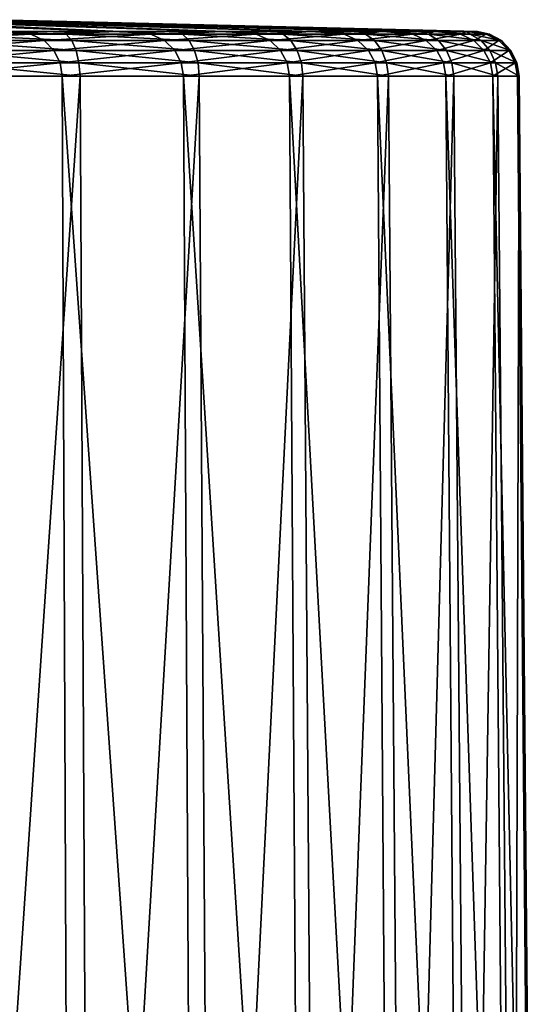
# Model space of a CAD drawing. Header units: millimetres. Extents: x -23 to 23, y -1 to 161.
# Tile 68 of 68: x 11 to 23, y 139 to 160. Entities that reach past the tile are written whole.
import ezdxf

# ---------------------------------------------------------------- set-up
doc = ezdxf.new("R2010")
doc.units = ezdxf.units.MM
doc.header["$LTSCALE"] = 79.788429
for name, color, linetype in [('65', 7, 'CONTINUOUS'), ('70', 7, 'CONTINUOUS'), ('71', 7, 'CONTINUOUS'), ('72', 7, 'CONTINUOUS')]:
    doc.layers.add(name, color=color, linetype=linetype)

msp = doc.modelspace()

# ---------------------------------------------------------------- linework, layer by layer
at = {"layer": '65', "color": 7, "linetype": 'CONTINUOUS'}
for points in [[(12.431, 159.186, 18.769), (9.452, 159.186, 20.42), (12.598, 117.852, 19.091), (12.431, 159.186, 18.769)], [(12.598, 117.852, 19.091), (9.452, 159.186, 20.42), (9.566, 117.852, 20.764), (12.598, 117.852, 19.091)], [(9.883, 159.186, -20.516), (12.827, 159.186, -18.803), (10.047, 117.852, -20.838), (9.883, 159.186, -20.516)], [(10.047, 117.852, -20.838), (12.827, 159.186, -18.803), (13.039, 117.852, -19.095), (10.047, 117.852, -20.838)], [(15.129, 159.186, 16.689), (12.431, 159.186, 18.769), (15.344, 117.852, 16.982), (15.129, 159.186, 16.689)], [(15.344, 117.852, 16.982), (12.431, 159.186, 18.769), (12.598, 117.852, 19.091), (15.344, 117.852, 16.982)], [(12.827, 159.186, -18.803), (15.48, 159.186, -16.667), (13.039, 117.852, -19.095), (12.827, 159.186, -18.803)], [(13.039, 117.852, -19.095), (15.48, 159.186, -16.667), (15.735, 117.852, -16.923), (13.039, 117.852, -19.095)], [(17.484, 159.186, 14.229), (15.129, 159.186, 16.689), (17.742, 117.852, 14.484), (17.484, 159.186, 14.229)], [(17.742, 117.852, 14.484), (15.129, 159.186, 16.689), (15.344, 117.852, 16.982), (17.742, 117.852, 14.484)], [(15.48, 159.186, -16.667), (17.783, 159.186, -14.158), (15.735, 117.852, -16.923), (15.48, 159.186, -16.667)], [(15.735, 117.852, -16.923), (17.783, 159.186, -14.158), (18.075, 117.852, -14.37), (15.735, 117.852, -16.923)], [(19.444, 159.186, 11.443), (17.484, 159.186, 14.229), (19.738, 117.852, 11.655), (19.444, 159.186, 11.443)], [(19.738, 117.852, 11.655), (17.484, 159.186, 14.229), (17.742, 117.852, 14.484), (19.738, 117.852, 11.655)], [(17.783, 159.186, -14.158), (19.684, 159.186, -11.331), (18.075, 117.852, -14.37), (17.783, 159.186, -14.158)], [(18.075, 117.852, -14.37), (19.684, 159.186, -11.331), (20.005, 117.852, -11.495), (18.075, 117.852, -14.37)], [(20.963, 159.186, 8.394), (19.444, 159.186, 11.443), (21.286, 117.852, 8.558), (20.963, 159.186, 8.394)], [(21.286, 117.852, 8.558), (19.444, 159.186, 11.443), (19.738, 117.852, 11.655), (21.286, 117.852, 8.558)], [(19.684, 159.186, -11.331), (21.138, 159.186, -8.251), (20.005, 117.852, -11.495), (19.684, 159.186, -11.331)], [(20.005, 117.852, -11.495), (21.138, 159.186, -8.251), (21.482, 117.852, -8.363), (20.005, 117.852, -11.495)], [(22.008, 159.186, 5.153), (20.963, 159.186, 8.394), (22.352, 117.852, 5.263), (22.008, 159.186, 5.153)], [(22.352, 117.852, 5.263), (20.963, 159.186, 8.394), (21.286, 117.852, 8.558), (22.352, 117.852, 5.263)], [(21.138, 159.186, -8.251), (22.115, 159.186, -4.988), (21.482, 117.852, -8.363), (21.138, 159.186, -8.251)], [(21.482, 117.852, -8.363), (22.115, 159.186, -4.988), (22.471, 117.852, -5.045), (21.482, 117.852, -8.363)], [(22.554, 159.186, 1.791), (22.008, 159.186, 5.153), (22.911, 117.852, 1.846), (22.554, 159.186, 1.791)], [(22.911, 117.852, 1.846), (22.008, 159.186, 5.153), (22.352, 117.852, 5.263), (22.911, 117.852, 1.846)], [(22.115, 159.186, -4.988), (22.59, 159.186, -1.615), (22.471, 117.852, -5.045), (22.115, 159.186, -4.988)], [(22.471, 117.852, -5.045), (22.59, 159.186, -1.615), (22.951, 117.852, -1.616), (22.471, 117.852, -5.045)], [(22.59, 159.186, -1.615), (22.554, 159.186, 1.791), (22.951, 117.852, -1.616), (22.59, 159.186, -1.615)], [(22.951, 117.852, -1.616), (22.554, 159.186, 1.791), (22.911, 117.852, 1.846), (22.951, 117.852, -1.616)]]:
    msp.add_3dface(points, dxfattribs=at)
at = {"layer": '70', "color": 7, "linetype": 'CONTINUOUS'}
for points in [[(7.941, 160.443, 7.218), (6.754, 160.443, 8.32), (13.718, 160.177, 16.618), (7.941, 160.443, 7.218)], [(13.718, 160.177, 16.618), (6.754, 160.443, 8.32), (11.104, 160.177, 18.453), (13.718, 160.177, 16.618)], [(8.951, 160.443, 5.952), (7.941, 160.443, 7.218), (16.034, 160.177, 14.42), (8.951, 160.443, 5.952)], [(16.034, 160.177, 14.42), (7.941, 160.443, 7.218), (13.718, 160.177, 16.618), (16.034, 160.177, 14.42)], [(9.76, 160.443, 4.55), (8.951, 160.443, 5.952), (18.001, 160.177, 11.905), (9.76, 160.443, 4.55)], [(18.001, 160.177, 11.905), (8.951, 160.443, 5.952), (16.034, 160.177, 14.42), (18.001, 160.177, 11.905)], [(10.352, 160.443, 3.043), (9.76, 160.443, 4.55), (19.578, 160.177, 9.128), (10.352, 160.443, 3.043)], [(19.578, 160.177, 9.128), (9.76, 160.443, 4.55), (18.001, 160.177, 11.905), (19.578, 160.177, 9.128)], [(10.712, 160.443, 1.465), (10.352, 160.443, 3.043), (20.729, 160.177, 6.15), (10.712, 160.443, 1.465)], [(20.729, 160.177, 6.15), (10.352, 160.443, 3.043), (19.578, 160.177, 9.128), (20.729, 160.177, 6.15)], [(21.665, 160.177, -0.15), (10.712, 160.443, 1.465), (21.43, 160.177, 3.034), (21.665, 160.177, -0.15)], [(10.712, 160.443, 1.465), (21.665, 160.177, -0.15), (12.534, 160.405, -0.15), (10.712, 160.443, 1.465)], [(21.43, 160.177, 3.034), (10.712, 160.443, 1.465), (20.729, 160.177, 6.15), (21.43, 160.177, 3.034)], [(11.238, 160.434, -0.15), (10.712, 160.443, 1.465), (12.534, 160.405, -0.15), (11.238, 160.434, -0.15)]]:
    msp.add_3dface(points, dxfattribs=at)
at = {"layer": '71', "color": 7, "linetype": 'CONTINUOUS'}
for points in [[(7.007, 160.434, -8.936), (8.238, 160.434, -7.794), (13.508, 160.177, -17.088), (7.007, 160.434, -8.936)], [(10.832, 160.177, -18.912), (7.007, 160.434, -8.936), (13.508, 160.177, -17.088), (10.832, 160.177, -18.912)], [(8.238, 160.434, -7.794), (9.285, 160.434, -6.481), (15.881, 160.177, -14.886), (8.238, 160.434, -7.794)], [(13.508, 160.177, -17.088), (8.238, 160.434, -7.794), (15.881, 160.177, -14.886), (13.508, 160.177, -17.088)], [(9.285, 160.434, -6.481), (10.125, 160.434, -5.026), (17.9, 160.177, -12.354), (9.285, 160.434, -6.481)], [(15.881, 160.177, -14.886), (9.285, 160.434, -6.481), (17.9, 160.177, -12.354), (15.881, 160.177, -14.886)], [(10.125, 160.434, -5.026), (10.739, 160.434, -3.462), (19.519, 160.177, -9.55), (10.125, 160.434, -5.026)], [(17.9, 160.177, -12.354), (10.125, 160.434, -5.026), (19.519, 160.177, -9.55), (17.9, 160.177, -12.354)], [(10.739, 160.434, -3.462), (11.113, 160.434, -1.825), (20.702, 160.177, -6.536), (10.739, 160.434, -3.462)], [(19.519, 160.177, -9.55), (10.739, 160.434, -3.462), (20.702, 160.177, -6.536), (19.519, 160.177, -9.55)], [(11.113, 160.434, -1.825), (11.238, 160.434, -0.15), (21.423, 160.177, -3.379), (11.113, 160.434, -1.825)], [(20.702, 160.177, -6.536), (11.113, 160.434, -1.825), (21.423, 160.177, -3.379), (20.702, 160.177, -6.536)], [(11.238, 160.434, -0.15), (12.534, 160.405, -0.15), (21.423, 160.177, -3.379), (11.238, 160.434, -0.15)], [(12.534, 160.405, -0.15), (21.665, 160.177, -0.15), (21.423, 160.177, -3.379), (12.534, 160.405, -0.15)]]:
    msp.add_3dface(points, dxfattribs=at)
at = {"layer": '72', "color": 7, "linetype": 'CONTINUOUS'}
for points in [[(11.104, 160.177, 18.453), (8.794, 160.122, 19.979), (11.734, 160.122, 18.419), (11.104, 160.177, 18.453)], [(10.832, 160.177, -18.912), (12.522, 160.122, -18.197), (9.652, 160.122, -19.881), (10.832, 160.177, -18.912)], [(10.832, 160.177, -18.912), (13.508, 160.177, -17.088), (12.522, 160.122, -18.197), (10.832, 160.177, -18.912)], [(13.718, 160.177, 16.618), (11.104, 160.177, 18.453), (11.734, 160.122, 18.419), (13.718, 160.177, 16.618)], [(13.718, 160.177, 16.618), (11.734, 160.122, 18.419), (14.404, 160.122, 16.433), (13.718, 160.177, 16.618)], [(13.508, 160.177, -17.088), (15.105, 160.122, -16.098), (12.522, 160.122, -18.197), (13.508, 160.177, -17.088)], [(13.508, 160.177, -17.088), (15.881, 160.177, -14.886), (15.105, 160.122, -16.098), (13.508, 160.177, -17.088)], [(16.034, 160.177, 14.42), (13.718, 160.177, 16.618), (14.404, 160.122, 16.433), (16.034, 160.177, 14.42)], [(16.034, 160.177, 14.42), (14.404, 160.122, 16.433), (16.744, 160.122, 14.067), (16.034, 160.177, 14.42)], [(15.881, 160.177, -14.886), (17.341, 160.122, -13.633), (15.105, 160.122, -16.098), (15.881, 160.177, -14.886)], [(15.881, 160.177, -14.886), (17.9, 160.177, -12.354), (17.341, 160.122, -13.633), (15.881, 160.177, -14.886)], [(18.001, 160.177, 11.905), (16.034, 160.177, 14.42), (16.744, 160.122, 14.067), (18.001, 160.177, 11.905)], [(18.001, 160.177, 11.905), (16.744, 160.122, 14.067), (18.7, 160.122, 11.374), (18.001, 160.177, 11.905)], [(17.9, 160.177, -12.354), (19.178, 160.122, -10.859), (17.341, 160.122, -13.633), (17.9, 160.177, -12.354)], [(17.9, 160.177, -12.354), (19.519, 160.177, -9.55), (19.178, 160.122, -10.859), (17.9, 160.177, -12.354)], [(19.578, 160.177, 9.128), (18.001, 160.177, 11.905), (18.7, 160.122, 11.374), (19.578, 160.177, 9.128)], [(19.578, 160.177, 9.128), (18.7, 160.122, 11.374), (20.226, 160.122, 8.417), (19.578, 160.177, 9.128)], [(19.519, 160.177, -9.55), (20.576, 160.122, -7.838), (19.178, 160.122, -10.859), (19.519, 160.177, -9.55)], [(19.519, 160.177, -9.55), (20.702, 160.177, -6.536), (20.576, 160.122, -7.838), (19.519, 160.177, -9.55)], [(20.729, 160.177, 6.15), (19.578, 160.177, 9.128), (20.226, 160.122, 8.417), (20.729, 160.177, 6.15)], [(20.729, 160.177, 6.15), (20.226, 160.122, 8.417), (21.288, 160.122, 5.263), (20.729, 160.177, 6.15)], [(20.702, 160.177, -6.536), (21.501, 160.122, -4.642), (20.576, 160.122, -7.838), (20.702, 160.177, -6.536)], [(20.702, 160.177, -6.536), (21.423, 160.177, -3.379), (21.501, 160.122, -4.642), (20.702, 160.177, -6.536)], [(21.43, 160.177, 3.034), (20.729, 160.177, 6.15), (21.288, 160.122, 5.263), (21.43, 160.177, 3.034)], [(21.43, 160.177, 3.034), (21.288, 160.122, 5.263), (21.862, 160.122, 1.985), (21.43, 160.177, 3.034)], [(21.423, 160.177, -3.379), (21.665, 160.177, -0.15), (21.933, 160.122, -1.342), (21.423, 160.177, -3.379)], [(21.423, 160.177, -3.379), (21.933, 160.122, -1.342), (21.501, 160.122, -4.642), (21.423, 160.177, -3.379)], [(21.665, 160.177, -0.15), (21.43, 160.177, 3.034), (21.862, 160.122, 1.985), (21.665, 160.177, -0.15)], [(21.665, 160.177, -0.15), (21.862, 160.122, 1.985), (21.933, 160.122, -1.342), (21.665, 160.177, -0.15)], [(8.794, 160.122, 19.979), (9.075, 159.978, 20.15), (11.734, 160.122, 18.419), (8.794, 160.122, 19.979)], [(9.075, 159.978, 20.15), (12.029, 159.978, 18.551), (11.734, 160.122, 18.419), (9.075, 159.978, 20.15)], [(9.075, 159.978, 20.15), (9.281, 159.76, 20.292), (12.029, 159.978, 18.551), (9.075, 159.978, 20.15)], [(9.281, 159.76, 20.292), (12.247, 159.76, 18.665), (12.029, 159.978, 18.551), (9.281, 159.76, 20.292)], [(12.642, 159.978, -18.443), (9.743, 159.978, -20.138), (9.652, 160.122, -19.881), (12.642, 159.978, -18.443)], [(12.522, 160.122, -18.197), (12.642, 159.978, -18.443), (9.652, 160.122, -19.881), (12.522, 160.122, -18.197)], [(12.74, 159.76, -18.635), (9.817, 159.76, -20.34), (9.743, 159.978, -20.138), (12.74, 159.76, -18.635)], [(12.642, 159.978, -18.443), (12.74, 159.76, -18.635), (9.743, 159.978, -20.138), (12.642, 159.978, -18.443)], [(11.734, 160.122, 18.419), (12.029, 159.978, 18.551), (14.404, 160.122, 16.433), (11.734, 160.122, 18.419)], [(12.029, 159.978, 18.551), (14.708, 159.978, 16.527), (14.404, 160.122, 16.433), (12.029, 159.978, 18.551)], [(12.029, 159.978, 18.551), (12.247, 159.76, 18.665), (14.708, 159.978, 16.527), (12.029, 159.978, 18.551)], [(12.247, 159.76, 18.665), (14.936, 159.76, 16.611), (14.708, 159.978, 16.527), (12.247, 159.76, 18.665)], [(15.252, 159.978, -16.33), (12.642, 159.978, -18.443), (12.522, 160.122, -18.197), (15.252, 159.978, -16.33)], [(15.105, 160.122, -16.098), (15.252, 159.978, -16.33), (12.522, 160.122, -18.197), (15.105, 160.122, -16.098)], [(15.373, 159.76, -16.511), (12.74, 159.76, -18.635), (12.642, 159.978, -18.443), (15.373, 159.76, -16.511)], [(15.252, 159.978, -16.33), (15.373, 159.76, -16.511), (12.642, 159.978, -18.443), (15.252, 159.978, -16.33)], [(14.404, 160.122, 16.433), (14.708, 159.978, 16.527), (16.744, 160.122, 14.067), (14.404, 160.122, 16.433)], [(14.708, 159.978, 16.527), (17.052, 159.978, 14.121), (16.744, 160.122, 14.067), (14.708, 159.978, 16.527)], [(14.708, 159.978, 16.527), (14.936, 159.76, 16.611), (17.052, 159.978, 14.121), (14.708, 159.978, 16.527)], [(14.936, 159.76, 16.611), (17.285, 159.76, 14.176), (17.052, 159.978, 14.121), (14.936, 159.76, 16.611)], [(17.515, 159.978, -13.849), (15.252, 159.978, -16.33), (15.105, 160.122, -16.098), (17.515, 159.978, -13.849)], [(17.341, 160.122, -13.633), (17.515, 159.978, -13.849), (15.105, 160.122, -16.098), (17.341, 160.122, -13.633)], [(17.657, 159.76, -14.015), (15.373, 159.76, -16.511), (15.252, 159.978, -16.33), (17.657, 159.76, -14.015)], [(17.515, 159.978, -13.849), (17.657, 159.76, -14.015), (15.252, 159.978, -16.33), (17.515, 159.978, -13.849)], [(16.744, 160.122, 14.067), (17.052, 159.978, 14.121), (18.7, 160.122, 11.374), (16.744, 160.122, 14.067)], [(17.052, 159.978, 14.121), (19.007, 159.978, 11.391), (18.7, 160.122, 11.374), (17.052, 159.978, 14.121)], [(17.052, 159.978, 14.121), (17.285, 159.76, 14.176), (19.007, 159.978, 11.391), (17.052, 159.978, 14.121)], [(17.285, 159.76, 14.176), (19.242, 159.76, 11.416), (19.007, 159.978, 11.391), (17.285, 159.76, 14.176)], [(19.379, 159.978, -11.055), (17.515, 159.978, -13.849), (17.341, 160.122, -13.633), (19.379, 159.978, -11.055)], [(19.178, 160.122, -10.859), (19.379, 159.978, -11.055), (17.341, 160.122, -13.633), (19.178, 160.122, -10.859)], [(19.541, 159.76, -11.204), (17.657, 159.76, -14.015), (17.515, 159.978, -13.849), (19.541, 159.76, -11.204)], [(19.379, 159.978, -11.055), (19.541, 159.76, -11.204), (17.515, 159.978, -13.849), (19.379, 159.978, -11.055)], [(18.7, 160.122, 11.374), (19.007, 159.978, 11.391), (20.226, 160.122, 8.417), (18.7, 160.122, 11.374)], [(19.007, 159.978, 11.391), (20.528, 159.978, 8.396), (20.226, 160.122, 8.417), (19.007, 159.978, 11.391)], [(19.007, 159.978, 11.391), (19.242, 159.76, 11.416), (20.528, 159.978, 8.396), (19.007, 159.978, 11.391)], [(20.8, 159.978, -8.012), (19.379, 159.978, -11.055), (19.178, 160.122, -10.859), (20.8, 159.978, -8.012)], [(20.576, 160.122, -7.838), (20.8, 159.978, -8.012), (19.178, 160.122, -10.859), (20.576, 160.122, -7.838)], [(19.242, 159.76, 11.416), (20.762, 159.76, 8.392), (20.528, 159.978, 8.396), (19.242, 159.76, 11.416)], [(20.98, 159.76, -8.141), (19.541, 159.76, -11.204), (19.379, 159.978, -11.055), (20.98, 159.76, -8.141)], [(20.8, 159.978, -8.012), (20.98, 159.76, -8.141), (19.379, 159.978, -11.055), (20.8, 159.978, -8.012)], [(20.226, 160.122, 8.417), (20.528, 159.978, 8.396), (21.288, 160.122, 5.263), (20.226, 160.122, 8.417)], [(20.528, 159.978, 8.396), (21.581, 159.978, 5.207), (21.288, 160.122, 5.263), (20.528, 159.978, 8.396)], [(20.528, 159.978, 8.396), (20.762, 159.76, 8.392), (21.581, 159.978, 5.207), (20.528, 159.978, 8.396)], [(21.747, 159.978, -4.79), (20.8, 159.978, -8.012), (20.576, 160.122, -7.838), (21.747, 159.978, -4.79)], [(21.501, 160.122, -4.642), (21.747, 159.978, -4.79), (20.576, 160.122, -7.838), (21.501, 160.122, -4.642)], [(20.762, 159.76, 8.392), (21.81, 159.76, 5.175), (21.581, 159.978, 5.207), (20.762, 159.76, 8.392)], [(21.942, 159.76, -4.898), (20.98, 159.76, -8.141), (20.8, 159.978, -8.012), (21.942, 159.76, -4.898)], [(21.747, 159.978, -4.79), (21.942, 159.76, -4.898), (20.8, 159.978, -8.012), (21.747, 159.978, -4.79)], [(21.288, 160.122, 5.263), (21.581, 159.978, 5.207), (21.862, 160.122, 1.985), (21.288, 160.122, 5.263)], [(22.197, 159.978, -1.462), (21.747, 159.978, -4.79), (21.501, 160.122, -4.642), (22.197, 159.978, -1.462)], [(21.933, 160.122, -1.342), (22.197, 159.978, -1.462), (21.501, 160.122, -4.642), (21.933, 160.122, -1.342)], [(21.581, 159.978, 5.207), (22.142, 159.978, 1.896), (21.862, 160.122, 1.985), (21.581, 159.978, 5.207)], [(21.581, 159.978, 5.207), (21.81, 159.76, 5.175), (22.142, 159.978, 1.896), (21.581, 159.978, 5.207)], [(22.407, 159.76, -1.546), (21.942, 159.76, -4.898), (21.747, 159.978, -4.79), (22.407, 159.76, -1.546)], [(22.197, 159.978, -1.462), (22.407, 159.76, -1.546), (21.747, 159.978, -4.79), (22.197, 159.978, -1.462)], [(21.81, 159.76, 5.175), (22.362, 159.76, 1.837), (22.142, 159.978, 1.896), (21.81, 159.76, 5.175)], [(21.862, 160.122, 1.985), (22.142, 159.978, 1.896), (21.933, 160.122, -1.342), (21.862, 160.122, 1.985)], [(22.142, 159.978, 1.896), (22.197, 159.978, -1.462), (21.933, 160.122, -1.342), (22.142, 159.978, 1.896)], [(22.142, 159.978, 1.896), (22.362, 159.76, 1.837), (22.197, 159.978, -1.462), (22.142, 159.978, 1.896)], [(22.362, 159.76, 1.837), (22.407, 159.76, -1.546), (22.197, 159.978, -1.462), (22.362, 159.76, 1.837)], [(9.281, 159.76, 20.292), (9.407, 159.486, 20.386), (12.247, 159.76, 18.665), (9.281, 159.76, 20.292)], [(9.407, 159.486, 20.386), (12.383, 159.486, 18.742), (12.247, 159.76, 18.665), (9.407, 159.486, 20.386)], [(12.804, 159.486, -18.759), (9.866, 159.486, -20.47), (9.817, 159.76, -20.34), (12.804, 159.486, -18.759)], [(12.74, 159.76, -18.635), (12.804, 159.486, -18.759), (9.817, 159.76, -20.34), (12.74, 159.76, -18.635)], [(12.247, 159.76, 18.665), (12.383, 159.486, 18.742), (14.936, 159.76, 16.611), (12.247, 159.76, 18.665)], [(12.383, 159.486, 18.742), (15.078, 159.486, 16.669), (14.936, 159.76, 16.611), (12.383, 159.486, 18.742)], [(15.452, 159.486, -16.626), (12.804, 159.486, -18.759), (12.74, 159.76, -18.635), (15.452, 159.486, -16.626)], [(15.373, 159.76, -16.511), (15.452, 159.486, -16.626), (12.74, 159.76, -18.635), (15.373, 159.76, -16.511)], [(14.936, 159.76, 16.611), (15.078, 159.486, 16.669), (17.285, 159.76, 14.176), (14.936, 159.76, 16.611)], [(15.078, 159.486, 16.669), (17.432, 159.486, 14.215), (17.285, 159.76, 14.176), (15.078, 159.486, 16.669)], [(17.75, 159.486, -14.12), (15.452, 159.486, -16.626), (15.373, 159.76, -16.511), (17.75, 159.486, -14.12)], [(17.657, 159.76, -14.015), (17.75, 159.486, -14.12), (15.373, 159.76, -16.511), (17.657, 159.76, -14.015)], [(17.285, 159.76, 14.176), (17.432, 159.486, 14.215), (19.242, 159.76, 11.416), (17.285, 159.76, 14.176)], [(17.432, 159.486, 14.215), (19.391, 159.486, 11.436), (19.242, 159.76, 11.416), (17.432, 159.486, 14.215)], [(19.646, 159.486, -11.297), (17.75, 159.486, -14.12), (17.657, 159.76, -14.015), (19.646, 159.486, -11.297)], [(19.541, 159.76, -11.204), (19.646, 159.486, -11.297), (17.657, 159.76, -14.015), (19.541, 159.76, -11.204)], [(19.242, 159.76, 11.416), (19.391, 159.486, 11.436), (20.762, 159.76, 8.392), (19.242, 159.76, 11.416)], [(19.391, 159.486, 11.436), (20.91, 159.486, 8.394), (20.762, 159.76, 8.392), (19.391, 159.486, 11.436)], [(21.097, 159.486, -8.222), (19.646, 159.486, -11.297), (19.541, 159.76, -11.204), (21.097, 159.486, -8.222)], [(20.98, 159.76, -8.141), (21.097, 159.486, -8.222), (19.541, 159.76, -11.204), (20.98, 159.76, -8.141)], [(20.762, 159.76, 8.392), (20.91, 159.486, 8.394), (21.81, 159.76, 5.175), (20.762, 159.76, 8.392)], [(20.91, 159.486, 8.394), (21.956, 159.486, 5.159), (21.81, 159.76, 5.175), (20.91, 159.486, 8.394)], [(22.069, 159.486, -4.964), (21.097, 159.486, -8.222), (20.98, 159.76, -8.141), (22.069, 159.486, -4.964)], [(21.942, 159.76, -4.898), (22.069, 159.486, -4.964), (20.98, 159.76, -8.141), (21.942, 159.76, -4.898)], [(21.81, 159.76, 5.175), (21.956, 159.486, 5.159), (22.362, 159.76, 1.837), (21.81, 159.76, 5.175)], [(22.542, 159.486, -1.597), (22.069, 159.486, -4.964), (21.942, 159.76, -4.898), (22.542, 159.486, -1.597)], [(22.407, 159.76, -1.546), (22.542, 159.486, -1.597), (21.942, 159.76, -4.898), (22.407, 159.76, -1.546)], [(21.956, 159.486, 5.159), (22.504, 159.486, 1.803), (22.362, 159.76, 1.837), (21.956, 159.486, 5.159)], [(22.362, 159.76, 1.837), (22.504, 159.486, 1.803), (22.407, 159.76, -1.546), (22.362, 159.76, 1.837)], [(22.504, 159.486, 1.803), (22.542, 159.486, -1.597), (22.407, 159.76, -1.546), (22.504, 159.486, 1.803)], [(9.407, 159.486, 20.386), (9.452, 159.186, 20.42), (12.383, 159.486, 18.742), (9.407, 159.486, 20.386)], [(9.452, 159.186, 20.42), (12.431, 159.186, 18.769), (12.383, 159.486, 18.742), (9.452, 159.186, 20.42)], [(12.827, 159.186, -18.803), (9.883, 159.186, -20.516), (9.866, 159.486, -20.47), (12.827, 159.186, -18.803)], [(12.804, 159.486, -18.759), (12.827, 159.186, -18.803), (9.866, 159.486, -20.47), (12.804, 159.486, -18.759)], [(12.383, 159.486, 18.742), (12.431, 159.186, 18.769), (15.078, 159.486, 16.669), (12.383, 159.486, 18.742)], [(12.431, 159.186, 18.769), (15.129, 159.186, 16.689), (15.078, 159.486, 16.669), (12.431, 159.186, 18.769)], [(15.48, 159.186, -16.667), (12.827, 159.186, -18.803), (12.804, 159.486, -18.759), (15.48, 159.186, -16.667)], [(15.452, 159.486, -16.626), (15.48, 159.186, -16.667), (12.804, 159.486, -18.759), (15.452, 159.486, -16.626)], [(15.078, 159.486, 16.669), (15.129, 159.186, 16.689), (17.432, 159.486, 14.215), (15.078, 159.486, 16.669)], [(15.129, 159.186, 16.689), (17.484, 159.186, 14.229), (17.432, 159.486, 14.215), (15.129, 159.186, 16.689)], [(17.783, 159.186, -14.158), (15.48, 159.186, -16.667), (15.452, 159.486, -16.626), (17.783, 159.186, -14.158)], [(17.75, 159.486, -14.12), (17.783, 159.186, -14.158), (15.452, 159.486, -16.626), (17.75, 159.486, -14.12)], [(17.432, 159.486, 14.215), (17.484, 159.186, 14.229), (19.391, 159.486, 11.436), (17.432, 159.486, 14.215)], [(17.484, 159.186, 14.229), (19.444, 159.186, 11.443), (19.391, 159.486, 11.436), (17.484, 159.186, 14.229)], [(19.684, 159.186, -11.331), (17.783, 159.186, -14.158), (17.75, 159.486, -14.12), (19.684, 159.186, -11.331)], [(19.646, 159.486, -11.297), (19.684, 159.186, -11.331), (17.75, 159.486, -14.12), (19.646, 159.486, -11.297)], [(19.391, 159.486, 11.436), (19.444, 159.186, 11.443), (20.91, 159.486, 8.394), (19.391, 159.486, 11.436)], [(19.444, 159.186, 11.443), (20.963, 159.186, 8.394), (20.91, 159.486, 8.394), (19.444, 159.186, 11.443)], [(21.138, 159.186, -8.251), (19.684, 159.186, -11.331), (19.646, 159.486, -11.297), (21.138, 159.186, -8.251)], [(21.097, 159.486, -8.222), (21.138, 159.186, -8.251), (19.646, 159.486, -11.297), (21.097, 159.486, -8.222)], [(20.91, 159.486, 8.394), (20.963, 159.186, 8.394), (21.956, 159.486, 5.159), (20.91, 159.486, 8.394)], [(20.963, 159.186, 8.394), (22.008, 159.186, 5.153), (21.956, 159.486, 5.159), (20.963, 159.186, 8.394)], [(22.115, 159.186, -4.988), (21.138, 159.186, -8.251), (21.097, 159.486, -8.222), (22.115, 159.186, -4.988)], [(22.069, 159.486, -4.964), (22.115, 159.186, -4.988), (21.097, 159.486, -8.222), (22.069, 159.486, -4.964)], [(21.956, 159.486, 5.159), (22.008, 159.186, 5.153), (22.504, 159.486, 1.803), (21.956, 159.486, 5.159)], [(22.008, 159.186, 5.153), (22.554, 159.186, 1.791), (22.504, 159.486, 1.803), (22.008, 159.186, 5.153)], [(22.59, 159.186, -1.615), (22.115, 159.186, -4.988), (22.069, 159.486, -4.964), (22.59, 159.186, -1.615)], [(22.542, 159.486, -1.597), (22.59, 159.186, -1.615), (22.069, 159.486, -4.964), (22.542, 159.486, -1.597)], [(22.504, 159.486, 1.803), (22.554, 159.186, 1.791), (22.542, 159.486, -1.597), (22.504, 159.486, 1.803)], [(22.554, 159.186, 1.791), (22.59, 159.186, -1.615), (22.542, 159.486, -1.597), (22.554, 159.186, 1.791)]]:
    msp.add_3dface(points, dxfattribs=at)

doc.saveas('drawing.dxf')
